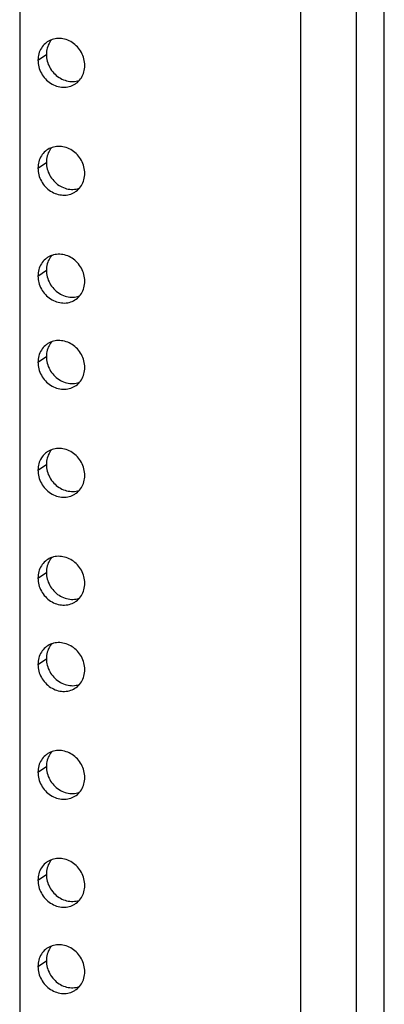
# Model space of a CAD drawing. Header units: inches. Extents: x 0 to 136, y 0 to 88.
# Tile 16 of 30: x 105.38 to 107.41, y 22.27 to 27.76. Entities that reach past the tile are written whole.
import ezdxf

# ---------------------------------------------------------------- set-up
doc = ezdxf.new("R2010")
doc.units = ezdxf.units.IN
doc.header["$LTSCALE"] = 7.48
doc.header["$MEASUREMENT"] = 0
doc.layers.get('0').update_dxf_attribs({"linetype": 'CONTINUOUS'})

msp = doc.modelspace()

# ---------------------------------------------------------------- linework, layer by layer
at = {"color": 7, "linetype": 'Continuous'}
for p, q in [((107.2494, 69.3156), (107.2494, 11.1592)), ((107.4057, 11.0953), (107.4057, 69.2517)), ((105.5448, 27.6312), (105.5405, 27.6237)), ((105.479, 27.5312), (105.5259, 27.5631)), ((105.5448, 27.0304), (105.5405, 27.0229)), ((105.479, 26.9304), (105.5259, 26.9624)), ((105.5448, 26.4296), (105.5405, 26.4221)), ((105.479, 26.3296), (105.5259, 26.3616)), ((105.5448, 25.949), (105.5405, 25.9414)), ((105.479, 25.849), (105.5259, 25.8809)), ((105.5448, 25.3482), (105.5405, 25.3407)), ((105.479, 25.2482), (105.5259, 25.2802)), ((105.5448, 24.7474), (105.5405, 24.7399)), ((105.479, 24.6474), (105.5259, 24.6794)), ((105.5448, 24.2668), (105.5405, 24.2592)), ((105.479, 24.1668), (105.5259, 24.1987)), ((105.5448, 23.666), (105.5405, 23.6585)), ((105.479, 23.566), (105.5259, 23.5979)), ((105.5448, 23.0652), (105.5405, 23.0577)), ((105.479, 22.9652), (105.5259, 22.9972)), ((105.5448, 22.5846), (105.5405, 22.577)), ((105.479, 22.4846), (105.5259, 22.5165))]:
    msp.add_line(p, q, dxfattribs=at)
at = {"color": 3, "linetype": 'Continuous'}
for p, q in [((106.9421, 11.3873), (106.9421, 69.063)), ((105.3775, 68.1558), (105.3775, 12.643))]:
    msp.add_line(p, q, dxfattribs=at)
for points in [[(105.7396, 27.5022), (105.7393, 27.5115), (105.7384, 27.5207), (105.7368, 27.53), (105.7347, 27.5392), (105.732, 27.5483), (105.7288, 27.5572), (105.725, 27.5659), (105.7206, 27.5745), (105.7157, 27.5827), (105.7104, 27.5907), (105.7045, 27.5983), (105.6982, 27.6055), (105.6915, 27.6123), (105.6844, 27.6187), (105.677, 27.6246), (105.6692, 27.6299), (105.6612, 27.6348), (105.6529, 27.6391), (105.6444, 27.6428), (105.6358, 27.646), (105.627, 27.6485), (105.6182, 27.6504), (105.6093, 27.6517), (105.6004, 27.6524), (105.5916, 27.6525), (105.5828, 27.6519), (105.5742, 27.6507), (105.5657, 27.6488), (105.5574, 27.6463), (105.5494, 27.6433), (105.5416, 27.6396), (105.5342, 27.6354), (105.5301, 27.6328)], [(105.5301, 27.6328), (105.5271, 27.6306), (105.5204, 27.6253), (105.5141, 27.6195), (105.5083, 27.6132), (105.5029, 27.6064), (105.498, 27.5993), (105.4936, 27.5917), (105.4898, 27.5838), (105.4866, 27.5756), (105.4839, 27.5671), (105.4818, 27.5584), (105.4802, 27.5495), (105.4793, 27.5404), (105.479, 27.5312)], [(105.479, 27.5312), (105.4793, 27.5219), (105.4802, 27.5127), (105.4818, 27.5034), (105.4839, 27.4942), (105.4866, 27.4851), (105.4898, 27.4762), (105.4936, 27.4674), (105.498, 27.4589), (105.5029, 27.4507), (105.5083, 27.4427), (105.5141, 27.4351), (105.5204, 27.4279), (105.5271, 27.4211), (105.5342, 27.4147), (105.5416, 27.4088), (105.5494, 27.4035), (105.5574, 27.3986), (105.5657, 27.3943), (105.5742, 27.3906), (105.5828, 27.3874), (105.5916, 27.3849), (105.6004, 27.3829), (105.6093, 27.3816), (105.6182, 27.381), (105.627, 27.3809), (105.6358, 27.3815), (105.6444, 27.3827), (105.6529, 27.3846), (105.6612, 27.387), (105.6692, 27.3901), (105.677, 27.3938), (105.6844, 27.398), (105.6885, 27.4006)], [(105.6885, 27.4006), (105.6915, 27.4028), (105.6982, 27.4081), (105.7045, 27.4139), (105.7104, 27.4202), (105.7157, 27.427), (105.7206, 27.4341), (105.725, 27.4417), (105.7288, 27.4496), (105.732, 27.4578), (105.7347, 27.4663), (105.7368, 27.475), (105.7384, 27.4839), (105.7393, 27.493), (105.7396, 27.5022)], [(105.5301, 27.032), (105.5271, 27.0298), (105.5204, 27.0245), (105.5141, 27.0187), (105.5083, 27.0124), (105.5029, 27.0056), (105.498, 26.9985), (105.4936, 26.9909), (105.4898, 26.983), (105.4866, 26.9748), (105.4839, 26.9663), (105.4818, 26.9576), (105.4802, 26.9487), (105.4793, 26.9396), (105.479, 26.9304)], [(105.7396, 26.9014), (105.7393, 26.9107), (105.7384, 26.9199), (105.7368, 26.9292), (105.7347, 26.9384), (105.732, 26.9475), (105.7288, 26.9564), (105.725, 26.9652), (105.7206, 26.9737), (105.7157, 26.9819), (105.7104, 26.9899), (105.7045, 26.9975), (105.6982, 27.0047), (105.6915, 27.0115), (105.6844, 27.0179), (105.677, 27.0238), (105.6692, 27.0291), (105.6612, 27.034), (105.6529, 27.0383), (105.6444, 27.042), (105.6358, 27.0452), (105.627, 27.0477), (105.6182, 27.0497), (105.6093, 27.051), (105.6004, 27.0516), (105.5916, 27.0517), (105.5828, 27.0511), (105.5742, 27.0499), (105.5657, 27.048), (105.5574, 27.0456), (105.5494, 27.0425), (105.5416, 27.0388), (105.5342, 27.0346), (105.5301, 27.032)], [(105.479, 26.9304), (105.4793, 26.9211), (105.4802, 26.9119), (105.4818, 26.9026), (105.4839, 26.8934), (105.4866, 26.8843), (105.4898, 26.8754), (105.4936, 26.8667), (105.498, 26.8581), (105.5029, 26.8499), (105.5083, 26.8419), (105.5141, 26.8343), (105.5204, 26.8271), (105.5271, 26.8203), (105.5342, 26.8139), (105.5416, 26.808), (105.5494, 26.8027), (105.5574, 26.7978), (105.5657, 26.7935), (105.5742, 26.7898), (105.5828, 26.7866), (105.5916, 26.7841), (105.6004, 26.7822), (105.6093, 26.7808), (105.6182, 26.7802), (105.627, 26.7801), (105.6358, 26.7807), (105.6444, 26.7819), (105.6529, 26.7838), (105.6612, 26.7863), (105.6692, 26.7893), (105.677, 26.793), (105.6844, 26.7972), (105.6885, 26.7998)], [(105.6885, 26.7998), (105.6915, 26.802), (105.6982, 26.8073), (105.7045, 26.8131), (105.7104, 26.8194), (105.7157, 26.8262), (105.7206, 26.8333), (105.725, 26.8409), (105.7288, 26.8488), (105.732, 26.857), (105.7347, 26.8655), (105.7368, 26.8742), (105.7384, 26.8831), (105.7393, 26.8922), (105.7396, 26.9014)], [(105.5301, 26.4312), (105.5271, 26.429), (105.5204, 26.4237), (105.5141, 26.4179), (105.5083, 26.4116), (105.5029, 26.4049), (105.498, 26.3977), (105.4936, 26.3901), (105.4898, 26.3822), (105.4866, 26.374), (105.4839, 26.3655), (105.4818, 26.3568), (105.4802, 26.3479), (105.4793, 26.3388), (105.479, 26.3296)], [(105.7396, 26.3006), (105.7393, 26.3099), (105.7384, 26.3191), (105.7368, 26.3284), (105.7347, 26.3376), (105.732, 26.3467), (105.7288, 26.3556), (105.725, 26.3644), (105.7206, 26.3729), (105.7157, 26.3811), (105.7104, 26.3891), (105.7045, 26.3967), (105.6982, 26.4039), (105.6915, 26.4107), (105.6844, 26.4171), (105.677, 26.423), (105.6692, 26.4284), (105.6612, 26.4332), (105.6529, 26.4375), (105.6444, 26.4413), (105.6358, 26.4444), (105.627, 26.4469), (105.6182, 26.4489), (105.6093, 26.4502), (105.6004, 26.4508), (105.5916, 26.4509), (105.5828, 26.4503), (105.5742, 26.4491), (105.5657, 26.4472), (105.5574, 26.4448), (105.5494, 26.4417), (105.5416, 26.438), (105.5342, 26.4338), (105.5301, 26.4312)], [(105.479, 26.3296), (105.4793, 26.3204), (105.4802, 26.3111), (105.4818, 26.3018), (105.4839, 26.2926), (105.4866, 26.2836), (105.4898, 26.2746), (105.4936, 26.2659), (105.498, 26.2573), (105.5029, 26.2491), (105.5083, 26.2411), (105.5141, 26.2335), (105.5204, 26.2263), (105.5271, 26.2195), (105.5342, 26.2131), (105.5416, 26.2073), (105.5494, 26.2019), (105.5574, 26.197), (105.5657, 26.1927), (105.5742, 26.189), (105.5828, 26.1858), (105.5916, 26.1833), (105.6004, 26.1814), (105.6093, 26.1801), (105.6182, 26.1794), (105.627, 26.1793), (105.6358, 26.1799), (105.6444, 26.1812), (105.6529, 26.183), (105.6612, 26.1855), (105.6692, 26.1885), (105.677, 26.1922), (105.6844, 26.1964), (105.6885, 26.1991)], [(105.6885, 26.1991), (105.6915, 26.2012), (105.6982, 26.2065), (105.7045, 26.2123), (105.7104, 26.2186), (105.7157, 26.2254), (105.7206, 26.2325), (105.725, 26.2401), (105.7288, 26.248), (105.732, 26.2562), (105.7347, 26.2647), (105.7368, 26.2734), (105.7384, 26.2824), (105.7393, 26.2914), (105.7396, 26.3006)], [(105.5301, 25.9506), (105.5271, 25.9484), (105.5204, 25.9431), (105.5141, 25.9373), (105.5083, 25.931), (105.5029, 25.9242), (105.498, 25.9171), (105.4936, 25.9095), (105.4898, 25.9016), (105.4866, 25.8934), (105.4839, 25.8849), (105.4818, 25.8762), (105.4802, 25.8672), (105.4793, 25.8582), (105.479, 25.849)], [(105.7396, 25.82), (105.7393, 25.8293), (105.7384, 25.8385), (105.7368, 25.8478), (105.7347, 25.857), (105.732, 25.866), (105.7288, 25.875), (105.725, 25.8837), (105.7206, 25.8923), (105.7157, 25.9005), (105.7104, 25.9085), (105.7045, 25.9161), (105.6982, 25.9233), (105.6915, 25.9301), (105.6844, 25.9365), (105.677, 25.9423), (105.6692, 25.9477), (105.6612, 25.9526), (105.6529, 25.9569), (105.6444, 25.9606), (105.6358, 25.9638), (105.627, 25.9663), (105.6182, 25.9682), (105.6093, 25.9695), (105.6004, 25.9702), (105.5916, 25.9703), (105.5828, 25.9697), (105.5742, 25.9684), (105.5657, 25.9666), (105.5574, 25.9641), (105.5494, 25.9611), (105.5416, 25.9574), (105.5342, 25.9532), (105.5301, 25.9506)], [(105.479, 25.849), (105.4793, 25.8397), (105.4802, 25.8305), (105.4818, 25.8212), (105.4839, 25.812), (105.4866, 25.8029), (105.4898, 25.794), (105.4936, 25.7852), (105.498, 25.7767), (105.5029, 25.7685), (105.5083, 25.7605), (105.5141, 25.7529), (105.5204, 25.7457), (105.5271, 25.7389), (105.5342, 25.7325), (105.5416, 25.7266), (105.5494, 25.7212), (105.5574, 25.7164), (105.5657, 25.7121), (105.5742, 25.7084), (105.5828, 25.7052), (105.5916, 25.7027), (105.6004, 25.7007), (105.6093, 25.6994), (105.6182, 25.6988), (105.627, 25.6987), (105.6358, 25.6993), (105.6444, 25.7005), (105.6529, 25.7024), (105.6612, 25.7048), (105.6692, 25.7079), (105.677, 25.7116), (105.6844, 25.7158), (105.6885, 25.7184)], [(105.6885, 25.7184), (105.6915, 25.7206), (105.6982, 25.7259), (105.7045, 25.7317), (105.7104, 25.738), (105.7157, 25.7447), (105.7206, 25.7519), (105.725, 25.7595), (105.7288, 25.7674), (105.732, 25.7756), (105.7347, 25.7841), (105.7368, 25.7928), (105.7384, 25.8017), (105.7393, 25.8108), (105.7396, 25.82)], [(105.5301, 25.3498), (105.5271, 25.3476), (105.5204, 25.3423), (105.5141, 25.3365), (105.5083, 25.3302), (105.5029, 25.3234), (105.498, 25.3163), (105.4936, 25.3087), (105.4898, 25.3008), (105.4866, 25.2926), (105.4839, 25.2841), (105.4818, 25.2754), (105.4802, 25.2665), (105.4793, 25.2574), (105.479, 25.2482)], [(105.7396, 25.2192), (105.7393, 25.2285), (105.7384, 25.2377), (105.7368, 25.247), (105.7347, 25.2562), (105.732, 25.2653), (105.7288, 25.2742), (105.725, 25.283), (105.7206, 25.2915), (105.7157, 25.2997), (105.7104, 25.3077), (105.7045, 25.3153), (105.6982, 25.3225), (105.6915, 25.3293), (105.6844, 25.3357), (105.677, 25.3416), (105.6692, 25.3469), (105.6612, 25.3518), (105.6529, 25.3561), (105.6444, 25.3598), (105.6358, 25.363), (105.627, 25.3655), (105.6182, 25.3674), (105.6093, 25.3688), (105.6004, 25.3694), (105.5916, 25.3695), (105.5828, 25.3689), (105.5742, 25.3677), (105.5657, 25.3658), (105.5574, 25.3634), (105.5494, 25.3603), (105.5416, 25.3566), (105.5342, 25.3524), (105.5301, 25.3498)], [(105.479, 25.2482), (105.4793, 25.2389), (105.4802, 25.2297), (105.4818, 25.2204), (105.4839, 25.2112), (105.4866, 25.2021), (105.4898, 25.1932), (105.4936, 25.1844), (105.498, 25.1759), (105.5029, 25.1677), (105.5083, 25.1597), (105.5141, 25.1521), (105.5204, 25.1449), (105.5271, 25.1381), (105.5342, 25.1317), (105.5416, 25.1258), (105.5494, 25.1205), (105.5574, 25.1156), (105.5657, 25.1113), (105.5742, 25.1076), (105.5828, 25.1044), (105.5916, 25.1019), (105.6004, 25.0999), (105.6093, 25.0986), (105.6182, 25.098), (105.627, 25.0979), (105.6358, 25.0985), (105.6444, 25.0997), (105.6529, 25.1016), (105.6612, 25.104), (105.6692, 25.1071), (105.677, 25.1108), (105.6844, 25.115), (105.6885, 25.1176)], [(105.6885, 25.1176), (105.6915, 25.1198), (105.6982, 25.1251), (105.7045, 25.1309), (105.7104, 25.1372), (105.7157, 25.144), (105.7206, 25.1511), (105.725, 25.1587), (105.7288, 25.1666), (105.732, 25.1748), (105.7347, 25.1833), (105.7368, 25.192), (105.7384, 25.2009), (105.7393, 25.21), (105.7396, 25.2192)], [(105.5301, 24.749), (105.5271, 24.7468), (105.5204, 24.7415), (105.5141, 24.7357), (105.5083, 24.7294), (105.5029, 24.7226), (105.498, 24.7155), (105.4936, 24.7079), (105.4898, 24.7), (105.4866, 24.6918), (105.4839, 24.6833), (105.4818, 24.6746), (105.4802, 24.6657), (105.4793, 24.6566), (105.479, 24.6474)], [(105.7396, 24.6184), (105.7393, 24.6277), (105.7384, 24.6369), (105.7368, 24.6462), (105.7347, 24.6554), (105.732, 24.6645), (105.7288, 24.6734), (105.725, 24.6822), (105.7206, 24.6907), (105.7157, 24.6989), (105.7104, 24.7069), (105.7045, 24.7145), (105.6982, 24.7217), (105.6915, 24.7285), (105.6844, 24.7349), (105.677, 24.7408), (105.6692, 24.7461), (105.6612, 24.751), (105.6529, 24.7553), (105.6444, 24.759), (105.6358, 24.7622), (105.627, 24.7647), (105.6182, 24.7667), (105.6093, 24.768), (105.6004, 24.7686), (105.5916, 24.7687), (105.5828, 24.7681), (105.5742, 24.7669), (105.5657, 24.765), (105.5574, 24.7626), (105.5494, 24.7595), (105.5416, 24.7558), (105.5342, 24.7516), (105.5301, 24.749)], [(105.479, 24.6474), (105.4793, 24.6381), (105.4802, 24.6289), (105.4818, 24.6196), (105.4839, 24.6104), (105.4866, 24.6014), (105.4898, 24.5924), (105.4936, 24.5837), (105.498, 24.5751), (105.5029, 24.5669), (105.5083, 24.5589), (105.5141, 24.5513), (105.5204, 24.5441), (105.5271, 24.5373), (105.5342, 24.5309), (105.5416, 24.5251), (105.5494, 24.5197), (105.5574, 24.5148), (105.5657, 24.5105), (105.5742, 24.5068), (105.5828, 24.5036), (105.5916, 24.5011), (105.6004, 24.4992), (105.6093, 24.4979), (105.6182, 24.4972), (105.627, 24.4971), (105.6358, 24.4977), (105.6444, 24.4989), (105.6529, 24.5008), (105.6612, 24.5033), (105.6692, 24.5063), (105.677, 24.51), (105.6844, 24.5142), (105.6885, 24.5168)], [(105.6885, 24.5168), (105.6915, 24.519), (105.6982, 24.5243), (105.7045, 24.5301), (105.7104, 24.5364), (105.7157, 24.5432), (105.7206, 24.5503), (105.725, 24.5579), (105.7288, 24.5658), (105.732, 24.574), (105.7347, 24.5825), (105.7368, 24.5912), (105.7384, 24.6001), (105.7393, 24.6092), (105.7396, 24.6184)], [(105.5301, 24.2683), (105.5271, 24.2662), (105.5204, 24.2609), (105.5141, 24.2551), (105.5083, 24.2488), (105.5029, 24.242), (105.498, 24.2348), (105.4936, 24.2273), (105.4898, 24.2194), (105.4866, 24.2112), (105.4839, 24.2027), (105.4818, 24.194), (105.4802, 24.185), (105.4793, 24.176), (105.479, 24.1668)], [(105.7396, 24.1378), (105.7393, 24.147), (105.7384, 24.1563), (105.7368, 24.1656), (105.7347, 24.1747), (105.732, 24.1838), (105.7288, 24.1928), (105.725, 24.2015), (105.7206, 24.2101), (105.7157, 24.2183), (105.7104, 24.2263), (105.7045, 24.2339), (105.6982, 24.2411), (105.6915, 24.2479), (105.6844, 24.2542), (105.677, 24.2601), (105.6692, 24.2655), (105.6612, 24.2704), (105.6529, 24.2747), (105.6444, 24.2784), (105.6358, 24.2816), (105.627, 24.2841), (105.6182, 24.286), (105.6093, 24.2873), (105.6004, 24.288), (105.5916, 24.2881), (105.5828, 24.2875), (105.5742, 24.2862), (105.5657, 24.2844), (105.5574, 24.2819), (105.5494, 24.2789), (105.5416, 24.2752), (105.5342, 24.271), (105.5301, 24.2683)], [(105.479, 24.1668), (105.4793, 24.1575), (105.4802, 24.1483), (105.4818, 24.139), (105.4839, 24.1298), (105.4866, 24.1207), (105.4898, 24.1118), (105.4936, 24.103), (105.498, 24.0945), (105.5029, 24.0862), (105.5083, 24.0783), (105.5141, 24.0707), (105.5204, 24.0635), (105.5271, 24.0567), (105.5342, 24.0503), (105.5416, 24.0444), (105.5494, 24.039), (105.5574, 24.0342), (105.5657, 24.0299), (105.5742, 24.0261), (105.5828, 24.023), (105.5916, 24.0205), (105.6004, 24.0185), (105.6093, 24.0172), (105.6182, 24.0165), (105.627, 24.0165), (105.6358, 24.0171), (105.6444, 24.0183), (105.6529, 24.0202), (105.6612, 24.0226), (105.6692, 24.0257), (105.677, 24.0293), (105.6844, 24.0336), (105.6885, 24.0362)], [(105.6885, 24.0362), (105.6915, 24.0384), (105.6982, 24.0437), (105.7045, 24.0495), (105.7104, 24.0558), (105.7157, 24.0625), (105.7206, 24.0697), (105.725, 24.0773), (105.7288, 24.0852), (105.732, 24.0934), (105.7347, 24.1019), (105.7368, 24.1106), (105.7384, 24.1195), (105.7393, 24.1286), (105.7396, 24.1378)], [(105.7396, 23.537), (105.7393, 23.5463), (105.7384, 23.5555), (105.7368, 23.5648), (105.7347, 23.574), (105.732, 23.583), (105.7288, 23.592), (105.725, 23.6007), (105.7206, 23.6093), (105.7157, 23.6175), (105.7104, 23.6255), (105.7045, 23.6331), (105.6982, 23.6403), (105.6915, 23.6471), (105.6844, 23.6535), (105.677, 23.6593), (105.6692, 23.6647), (105.6612, 23.6696), (105.6529, 23.6739), (105.6444, 23.6776), (105.6358, 23.6808), (105.627, 23.6833), (105.6182, 23.6852), (105.6093, 23.6865), (105.6004, 23.6872), (105.5916, 23.6873), (105.5828, 23.6867), (105.5742, 23.6855), (105.5657, 23.6836), (105.5574, 23.6811), (105.5494, 23.6781), (105.5416, 23.6744), (105.5342, 23.6702), (105.5301, 23.6676)], [(105.5301, 23.6676), (105.5271, 23.6654), (105.5204, 23.6601), (105.5141, 23.6543), (105.5083, 23.648), (105.5029, 23.6412), (105.498, 23.6341), (105.4936, 23.6265), (105.4898, 23.6186), (105.4866, 23.6104), (105.4839, 23.6019), (105.4818, 23.5932), (105.4802, 23.5843), (105.4793, 23.5752), (105.479, 23.566)], [(105.479, 23.566), (105.4793, 23.5567), (105.4802, 23.5475), (105.4818, 23.5382), (105.4839, 23.529), (105.4866, 23.5199), (105.4898, 23.511), (105.4936, 23.5022), (105.498, 23.4937), (105.5029, 23.4855), (105.5083, 23.4775), (105.5141, 23.4699), (105.5204, 23.4627), (105.5271, 23.4559), (105.5342, 23.4495), (105.5416, 23.4436), (105.5494, 23.4382), (105.5574, 23.4334), (105.5657, 23.4291), (105.5742, 23.4254), (105.5828, 23.4222), (105.5916, 23.4197), (105.6004, 23.4177), (105.6093, 23.4164), (105.6182, 23.4158), (105.627, 23.4157), (105.6358, 23.4163), (105.6444, 23.4175), (105.6529, 23.4194), (105.6612, 23.4218), (105.6692, 23.4249), (105.677, 23.4286), (105.6844, 23.4328), (105.6885, 23.4354)], [(105.6885, 23.4354), (105.6915, 23.4376), (105.6982, 23.4429), (105.7045, 23.4487), (105.7104, 23.455), (105.7157, 23.4618), (105.7206, 23.4689), (105.725, 23.4765), (105.7288, 23.4844), (105.732, 23.4926), (105.7347, 23.5011), (105.7368, 23.5098), (105.7384, 23.5187), (105.7393, 23.5278), (105.7396, 23.537)], [(105.7396, 22.9362), (105.7393, 22.9455), (105.7384, 22.9547), (105.7368, 22.964), (105.7347, 22.9732), (105.732, 22.9823), (105.7288, 22.9912), (105.725, 23), (105.7206, 23.0085), (105.7157, 23.0167), (105.7104, 23.0247), (105.7045, 23.0323), (105.6982, 23.0395), (105.6915, 23.0463), (105.6844, 23.0527), (105.677, 23.0586), (105.6692, 23.0639), (105.6612, 23.0688), (105.6529, 23.0731), (105.6444, 23.0768), (105.6358, 23.08), (105.627, 23.0825), (105.6182, 23.0845), (105.6093, 23.0858), (105.6004, 23.0864), (105.5916, 23.0865), (105.5828, 23.0859), (105.5742, 23.0847), (105.5657, 23.0828), (105.5574, 23.0804), (105.5494, 23.0773), (105.5416, 23.0736), (105.5342, 23.0694), (105.5301, 23.0668)], [(105.5301, 23.0668), (105.5271, 23.0646), (105.5204, 23.0593), (105.5141, 23.0535), (105.5083, 23.0472), (105.5029, 23.0404), (105.498, 23.0333), (105.4936, 23.0257), (105.4898, 23.0178), (105.4866, 23.0096), (105.4839, 23.0011), (105.4818, 22.9924), (105.4802, 22.9835), (105.4793, 22.9744), (105.479, 22.9652)], [(105.479, 22.9652), (105.4793, 22.9559), (105.4802, 22.9467), (105.4818, 22.9374), (105.4839, 22.9282), (105.4866, 22.9191), (105.4898, 22.9102), (105.4936, 22.9014), (105.498, 22.8929), (105.5029, 22.8847), (105.5083, 22.8767), (105.5141, 22.8691), (105.5204, 22.8619), (105.5271, 22.8551), (105.5342, 22.8487), (105.5416, 22.8428), (105.5494, 22.8375), (105.5574, 22.8326), (105.5657, 22.8283), (105.5742, 22.8246), (105.5828, 22.8214), (105.5916, 22.8189), (105.6004, 22.8169), (105.6093, 22.8156), (105.6182, 22.815), (105.627, 22.8149), (105.6358, 22.8155), (105.6444, 22.8167), (105.6529, 22.8186), (105.6612, 22.821), (105.6692, 22.8241), (105.677, 22.8278), (105.6844, 22.832), (105.6885, 22.8346)], [(105.6885, 22.8346), (105.6915, 22.8368), (105.6982, 22.8421), (105.7045, 22.8479), (105.7104, 22.8542), (105.7157, 22.861), (105.7206, 22.8681), (105.725, 22.8757), (105.7288, 22.8836), (105.732, 22.8918), (105.7347, 22.9003), (105.7368, 22.909), (105.7384, 22.9179), (105.7393, 22.927), (105.7396, 22.9362)], [(105.7396, 22.4556), (105.7393, 22.4648), (105.7384, 22.4741), (105.7368, 22.4833), (105.7347, 22.4925), (105.732, 22.5016), (105.7288, 22.5106), (105.725, 22.5193), (105.7206, 22.5278), (105.7157, 22.5361), (105.7104, 22.544), (105.7045, 22.5517), (105.6982, 22.5589), (105.6915, 22.5657), (105.6844, 22.572), (105.677, 22.5779), (105.6692, 22.5833), (105.6612, 22.5882), (105.6529, 22.5925), (105.6444, 22.5962), (105.6358, 22.5994), (105.627, 22.6019), (105.6182, 22.6038), (105.6093, 22.6051), (105.6004, 22.6058), (105.5916, 22.6058), (105.5828, 22.6053), (105.5742, 22.604), (105.5657, 22.6022), (105.5574, 22.5997), (105.5494, 22.5967), (105.5416, 22.593), (105.5342, 22.5888), (105.5301, 22.5861)], [(105.5301, 22.5861), (105.5271, 22.584), (105.5204, 22.5787), (105.5141, 22.5729), (105.5083, 22.5666), (105.5029, 22.5598), (105.498, 22.5526), (105.4936, 22.5451), (105.4898, 22.5372), (105.4866, 22.529), (105.4839, 22.5205), (105.4818, 22.5118), (105.4802, 22.5028), (105.4793, 22.4938), (105.479, 22.4846)], [(105.479, 22.4846), (105.4793, 22.4753), (105.4802, 22.4661), (105.4818, 22.4568), (105.4839, 22.4476), (105.4866, 22.4385), (105.4898, 22.4296), (105.4936, 22.4208), (105.498, 22.4123), (105.5029, 22.404), (105.5083, 22.3961), (105.5141, 22.3885), (105.5204, 22.3813), (105.5271, 22.3745), (105.5342, 22.3681), (105.5416, 22.3622), (105.5494, 22.3568), (105.5574, 22.352), (105.5657, 22.3477), (105.5742, 22.3439), (105.5828, 22.3408), (105.5916, 22.3382), (105.6004, 22.3363), (105.6093, 22.335), (105.6182, 22.3343), (105.627, 22.3343), (105.6358, 22.3349), (105.6444, 22.3361), (105.6529, 22.338), (105.6612, 22.3404), (105.6692, 22.3435), (105.677, 22.3471), (105.6844, 22.3514), (105.6885, 22.354)], [(105.6885, 22.354), (105.6915, 22.3561), (105.6982, 22.3615), (105.7045, 22.3673), (105.7104, 22.3736), (105.7157, 22.3803), (105.7206, 22.3875), (105.725, 22.3951), (105.7288, 22.403), (105.732, 22.4112), (105.7347, 22.4197), (105.7368, 22.4284), (105.7384, 22.4373), (105.7393, 22.4464), (105.7396, 22.4556)]]:
    msp.add_lwpolyline(points, dxfattribs=at)
at = {"color": 7, "linetype": 'Continuous'}
for points in [[(105.5556, 27.6456), (105.5551, 27.6451), (105.5497, 27.6384), (105.5448, 27.6312)], [(105.5405, 27.6237), (105.5366, 27.6158), (105.5334, 27.6075), (105.5307, 27.599), (105.5286, 27.5903), (105.5271, 27.5814), (105.5262, 27.5724), (105.5259, 27.5631)], [(105.5259, 27.5631), (105.5262, 27.5539), (105.5271, 27.5446), (105.5286, 27.5354), (105.5307, 27.5262), (105.5334, 27.5171), (105.5366, 27.5081), (105.5405, 27.4994), (105.5448, 27.4909), (105.5497, 27.4826), (105.5551, 27.4747), (105.5609, 27.4671), (105.5672, 27.4598), (105.5739, 27.453), (105.581, 27.4467), (105.5884, 27.4408), (105.5962, 27.4354), (105.6042, 27.4305), (105.6125, 27.4262), (105.621, 27.4225), (105.6296, 27.4194), (105.6384, 27.4168), (105.6472, 27.4149), (105.6561, 27.4136), (105.665, 27.4129), (105.6739, 27.4129), (105.6826, 27.4135), (105.6913, 27.4147), (105.6998, 27.4165), (105.708, 27.419), (105.7099, 27.4197)], [(105.5556, 27.0449), (105.5551, 27.0443), (105.5497, 27.0376), (105.5448, 27.0304)], [(105.5405, 27.0229), (105.5366, 27.015), (105.5334, 27.0067), (105.5307, 26.9983), (105.5286, 26.9895), (105.5271, 26.9806), (105.5262, 26.9716), (105.5259, 26.9624)], [(105.5259, 26.9624), (105.5262, 26.9531), (105.5271, 26.9438), (105.5286, 26.9346), (105.5307, 26.9254), (105.5334, 26.9163), (105.5366, 26.9074), (105.5405, 26.8986), (105.5448, 26.8901), (105.5497, 26.8818), (105.5551, 26.8739), (105.5609, 26.8663), (105.5672, 26.859), (105.5739, 26.8522), (105.581, 26.8459), (105.5884, 26.84), (105.5962, 26.8346), (105.6042, 26.8298), (105.6125, 26.8254), (105.621, 26.8217), (105.6296, 26.8186), (105.6384, 26.816), (105.6472, 26.8141), (105.6561, 26.8128), (105.665, 26.8121), (105.6739, 26.8121), (105.6826, 26.8127), (105.6913, 26.8139), (105.6998, 26.8157), (105.708, 26.8182), (105.7099, 26.8189)], [(105.5556, 26.4441), (105.5551, 26.4435), (105.5497, 26.4368), (105.5448, 26.4296)], [(105.5405, 26.4221), (105.5366, 26.4142), (105.5334, 26.406), (105.5307, 26.3975), (105.5286, 26.3887), (105.5271, 26.3798), (105.5262, 26.3708), (105.5259, 26.3616)], [(105.5259, 26.3616), (105.5262, 26.3523), (105.5271, 26.343), (105.5286, 26.3338), (105.5307, 26.3246), (105.5334, 26.3155), (105.5366, 26.3066), (105.5405, 26.2978), (105.5448, 26.2893), (105.5497, 26.281), (105.5551, 26.2731), (105.5609, 26.2655), (105.5672, 26.2583), (105.5739, 26.2515), (105.581, 26.2451), (105.5884, 26.2392), (105.5962, 26.2338), (105.6042, 26.229), (105.6125, 26.2247), (105.621, 26.2209), (105.6296, 26.2178), (105.6384, 26.2152), (105.6472, 26.2133), (105.6561, 26.212), (105.665, 26.2113), (105.6739, 26.2113), (105.6826, 26.2119), (105.6913, 26.2131), (105.6998, 26.2149), (105.708, 26.2174), (105.7099, 26.2181)], [(105.5405, 25.9414), (105.5366, 25.9335), (105.5334, 25.9253), (105.5307, 25.9168), (105.5286, 25.9081), (105.5271, 25.8992), (105.5262, 25.8901), (105.5259, 25.8809)], [(105.5556, 25.9634), (105.5551, 25.9629), (105.5497, 25.9562), (105.5448, 25.949)], [(105.5259, 25.8809), (105.5262, 25.8717), (105.5271, 25.8624), (105.5286, 25.8532), (105.5307, 25.844), (105.5334, 25.8349), (105.5366, 25.8259), (105.5405, 25.8172), (105.5448, 25.8087), (105.5497, 25.8004), (105.5551, 25.7925), (105.5609, 25.7849), (105.5672, 25.7776), (105.5739, 25.7708), (105.581, 25.7645), (105.5884, 25.7586), (105.5962, 25.7532), (105.6042, 25.7483), (105.6125, 25.744), (105.621, 25.7403), (105.6296, 25.7372), (105.6384, 25.7346), (105.6472, 25.7327), (105.6561, 25.7314), (105.665, 25.7307), (105.6739, 25.7307), (105.6826, 25.7312), (105.6913, 25.7325), (105.6998, 25.7343), (105.708, 25.7368), (105.7099, 25.7375)], [(105.5405, 25.3407), (105.5366, 25.3328), (105.5334, 25.3245), (105.5307, 25.3161), (105.5286, 25.3073), (105.5271, 25.2984), (105.5262, 25.2894), (105.5259, 25.2802)], [(105.5556, 25.3626), (105.5551, 25.3621), (105.5497, 25.3554), (105.5448, 25.3482)], [(105.5259, 25.2802), (105.5262, 25.2709), (105.5271, 25.2616), (105.5286, 25.2524), (105.5307, 25.2432), (105.5334, 25.2341), (105.5366, 25.2251), (105.5405, 25.2164), (105.5448, 25.2079), (105.5497, 25.1996), (105.5551, 25.1917), (105.5609, 25.1841), (105.5672, 25.1768), (105.5739, 25.17), (105.581, 25.1637), (105.5884, 25.1578), (105.5962, 25.1524), (105.6042, 25.1475), (105.6125, 25.1432), (105.621, 25.1395), (105.6296, 25.1364), (105.6384, 25.1338), (105.6472, 25.1319), (105.6561, 25.1306), (105.665, 25.1299), (105.6739, 25.1299), (105.6826, 25.1305), (105.6913, 25.1317), (105.6998, 25.1335), (105.708, 25.136), (105.7099, 25.1367)], [(105.5405, 24.7399), (105.5366, 24.732), (105.5334, 24.7238), (105.5307, 24.7153), (105.5286, 24.7065), (105.5271, 24.6976), (105.5262, 24.6886), (105.5259, 24.6794)], [(105.5556, 24.7619), (105.5551, 24.7613), (105.5497, 24.7546), (105.5448, 24.7474)], [(105.5259, 24.6794), (105.5262, 24.6701), (105.5271, 24.6608), (105.5286, 24.6516), (105.5307, 24.6424), (105.5334, 24.6333), (105.5366, 24.6244), (105.5405, 24.6156), (105.5448, 24.6071), (105.5497, 24.5988), (105.5551, 24.5909), (105.5609, 24.5833), (105.5672, 24.5761), (105.5739, 24.5692), (105.581, 24.5629), (105.5884, 24.557), (105.5962, 24.5516), (105.6042, 24.5468), (105.6125, 24.5425), (105.621, 24.5387), (105.6296, 24.5356), (105.6384, 24.533), (105.6472, 24.5311), (105.6561, 24.5298), (105.665, 24.5291), (105.6739, 24.5291), (105.6826, 24.5297), (105.6913, 24.5309), (105.6998, 24.5327), (105.708, 24.5352), (105.7099, 24.5359)], [(105.5405, 24.2592), (105.5366, 24.2513), (105.5334, 24.2431), (105.5307, 24.2346), (105.5286, 24.2259), (105.5271, 24.217), (105.5262, 24.2079), (105.5259, 24.1987)], [(105.5556, 24.2812), (105.5551, 24.2807), (105.5497, 24.274), (105.5448, 24.2668)], [(105.5259, 24.1987), (105.5262, 24.1895), (105.5271, 24.1802), (105.5286, 24.1709), (105.5307, 24.1618), (105.5334, 24.1527), (105.5366, 24.1437), (105.5405, 24.135), (105.5448, 24.1264), (105.5497, 24.1182), (105.5551, 24.1102), (105.5609, 24.1026), (105.5672, 24.0954), (105.5739, 24.0886), (105.581, 24.0823), (105.5884, 24.0764), (105.5962, 24.071), (105.6042, 24.0661), (105.6125, 24.0618), (105.621, 24.0581), (105.6296, 24.0549), (105.6384, 24.0524), (105.6472, 24.0505), (105.6561, 24.0492), (105.665, 24.0485), (105.6739, 24.0484), (105.6826, 24.049), (105.6913, 24.0503), (105.6998, 24.0521), (105.708, 24.0546), (105.7099, 24.0553)], [(105.5405, 23.6585), (105.5366, 23.6505), (105.5334, 23.6423), (105.5307, 23.6338), (105.5286, 23.6251), (105.5271, 23.6162), (105.5262, 23.6071), (105.5259, 23.5979)], [(105.5556, 23.6804), (105.5551, 23.6799), (105.5497, 23.6732), (105.5448, 23.666)], [(105.5259, 23.5979), (105.5262, 23.5887), (105.5271, 23.5794), (105.5286, 23.5702), (105.5307, 23.561), (105.5334, 23.5519), (105.5366, 23.5429), (105.5405, 23.5342), (105.5448, 23.5257), (105.5497, 23.5174), (105.5551, 23.5095), (105.5609, 23.5019), (105.5672, 23.4946), (105.5739, 23.4878), (105.581, 23.4815), (105.5884, 23.4756), (105.5962, 23.4702), (105.6042, 23.4653), (105.6125, 23.461), (105.621, 23.4573), (105.6296, 23.4542), (105.6384, 23.4516), (105.6472, 23.4497), (105.6561, 23.4484), (105.665, 23.4477), (105.6739, 23.4477), (105.6826, 23.4483), (105.6913, 23.4495), (105.6998, 23.4513), (105.708, 23.4538), (105.7099, 23.4545)], [(105.5405, 23.0577), (105.5366, 23.0498), (105.5334, 23.0415), (105.5307, 23.0331), (105.5286, 23.0243), (105.5271, 23.0154), (105.5262, 23.0064), (105.5259, 22.9972)], [(105.5556, 23.0797), (105.5551, 23.0791), (105.5497, 23.0724), (105.5448, 23.0652)], [(105.5259, 22.9972), (105.5262, 22.9879), (105.5271, 22.9786), (105.5286, 22.9694), (105.5307, 22.9602), (105.5334, 22.9511), (105.5366, 22.9421), (105.5405, 22.9334), (105.5448, 22.9249), (105.5497, 22.9166), (105.5551, 22.9087), (105.5609, 22.9011), (105.5672, 22.8938), (105.5739, 22.887), (105.581, 22.8807), (105.5884, 22.8748), (105.5962, 22.8694), (105.6042, 22.8646), (105.6125, 22.8602), (105.621, 22.8565), (105.6296, 22.8534), (105.6384, 22.8508), (105.6472, 22.8489), (105.6561, 22.8476), (105.665, 22.8469), (105.6739, 22.8469), (105.6826, 22.8475), (105.6913, 22.8487), (105.6998, 22.8505), (105.708, 22.853), (105.7099, 22.8537)], [(105.5556, 22.599), (105.5551, 22.5985), (105.5497, 22.5918), (105.5448, 22.5846)], [(105.5405, 22.577), (105.5366, 22.5691), (105.5334, 22.5609), (105.5307, 22.5524), (105.5286, 22.5437), (105.5271, 22.5348), (105.5262, 22.5257), (105.5259, 22.5165)], [(105.5259, 22.5165), (105.5262, 22.5073), (105.5271, 22.498), (105.5286, 22.4887), (105.5307, 22.4795), (105.5334, 22.4705), (105.5366, 22.4615), (105.5405, 22.4528), (105.5448, 22.4442), (105.5497, 22.436), (105.5551, 22.428), (105.5609, 22.4204), (105.5672, 22.4132), (105.5739, 22.4064), (105.581, 22.4), (105.5884, 22.3942), (105.5962, 22.3888), (105.6042, 22.3839), (105.6125, 22.3796), (105.621, 22.3759), (105.6296, 22.3727), (105.6384, 22.3702), (105.6472, 22.3683), (105.6561, 22.367), (105.665, 22.3663), (105.6739, 22.3662), (105.6826, 22.3668), (105.6913, 22.3681), (105.6998, 22.3699), (105.708, 22.3724), (105.7099, 22.3731)]]:
    msp.add_lwpolyline(points, dxfattribs=at)

doc.saveas('drawing.dxf')
